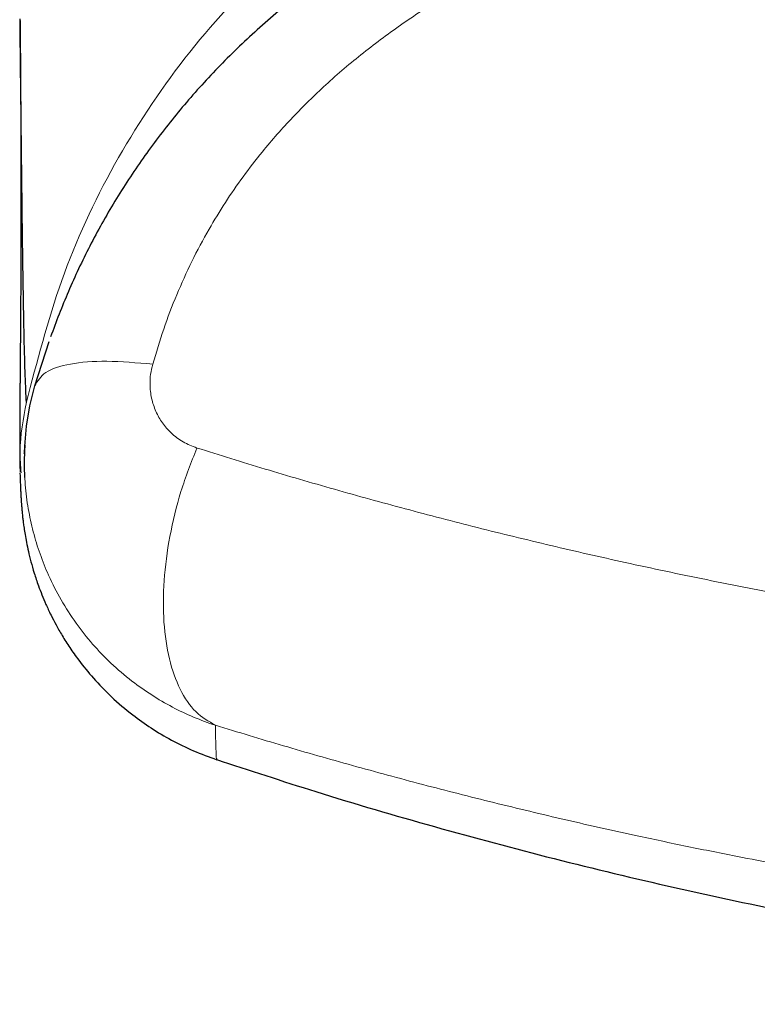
# Model space of a CAD drawing. Header units: millimetres. Extents: x 8 to 960, y 12 to 931.
# Tile 39 of 175: x 554.73 to 558.17, y 440.37 to 444.95. Entities that reach past the tile are written whole.
import ezdxf

# ---------------------------------------------------------------- set-up
doc = ezdxf.new("R2010")
doc.units = ezdxf.units.MM

msp = doc.modelspace()

# ---------------------------------------------------------------- linework, layer by layer
at = {"color": 7, "linetype": 'Continuous', "lineweight": 30}
msp.add_line((554.8027, 443.2449), (554.8685, 443.4519), dxfattribs=at)
at = {"color": 7, "linetype": 'Continuous', "lineweight": 30, "flags": 128}
msp.add_lwpolyline([(554.7561, 442.8182), (554.7535, 442.8699), (554.7554, 442.9633), (554.7641, 443.0569), (554.7798, 443.1513), (554.8027, 443.2449), (554.8027, 443.2449), (554.8027, 443.2449)], dxfattribs=at)
at = {"color": 8, "linetype": 'Continuous', "lineweight": 0}
for points, knots in [([(562.6429, 446.9584), (562.3261, 446.9558), (561.6924, 446.9508), (560.7428, 446.8996), (559.7962, 446.8052), (558.858, 446.6482), (558.0532, 446.4326), (557.3868, 446.1789), (556.8527, 445.9167), (556.3499, 445.5985), (555.8904, 445.2197), (555.4896, 444.7788), (555.1608, 444.2824), (554.9109, 443.7404), (554.812, 443.3566), (554.7625, 443.1646)], [0, 0, 0, 0, 0.10003, 0.200056, 0.300173, 0.400239, 0.500131, 0.562636, 0.625145, 0.687668, 0.750125, 0.812616, 0.875055, 0.937489, 1, 1, 1, 1]), ([(562.6429, 446.1536), (562.4732, 446.1529), (562.1337, 446.1516), (561.6244, 446.1396), (561.1154, 446.1184), (560.6623, 446.0891), (560.2656, 446.0545), (559.925, 446.0178), (559.5848, 445.9734), (559.2455, 445.9204), (558.9072, 445.8575), (558.5752, 445.7848), (558.2499, 445.7017), (557.9667, 445.6172), (557.721, 445.5338), (557.5121, 445.4552), (557.3058, 445.3692), (557.1027, 445.2752), (556.9037, 445.1724), (556.7078, 445.059), (556.5162, 444.9341), (556.3307, 444.7968), (556.1586, 444.6508), (556.0014, 444.4967), (555.8743, 444.3526), (555.7711, 444.219), (555.6883, 444.0989), (555.6078, 443.9674), (555.5317, 443.8243), (555.4615, 443.6686), (555.4003, 443.509), (555.3675, 443.4001), (555.3511, 443.3456)], [0, 0, 0, 0, 0.060652, 0.121304, 0.182146, 0.242987, 0.283975, 0.324968, 0.365955, 0.407177, 0.448407, 0.489624, 0.529352, 0.569076, 0.595769, 0.622468, 0.649157, 0.675862, 0.70258, 0.729277, 0.756752, 0.784251, 0.811707, 0.837412, 0.863114, 0.880735, 0.898371, 0.915991, 0.93682, 0.95765, 0.978824, 1, 1, 1, 1]), ([(555.3511, 443.3456), (555.3474, 443.33), (555.3399, 443.2987), (555.3372, 443.2448), (555.3441, 443.1859), (555.3642, 443.1251), (555.3953, 443.0707), (555.4376, 443.0222), (555.4909, 442.9812), (555.5348, 442.964), (555.5567, 442.9554)], [0, 0, 0, 0, 0.090789, 0.181622, 0.312864, 0.44422, 0.57512, 0.70605, 0.85306, 1, 1, 1, 1]), ([(554.7633, 443.1684), (554.7487, 443.092), (554.7277, 442.983), (554.7359, 442.8728), (554.7383, 442.8398)], [0, 0, 0, 0, 0.7005151, 1, 1, 1, 1]), ([(555.5567, 442.9554), (555.6622, 442.9226), (555.8731, 442.857), (556.1969, 442.7627), (556.5266, 442.6716), (556.8624, 442.5843), (557.2041, 442.5009), (557.5595, 442.4198), (557.9287, 442.3417), (558.3121, 442.2672), (558.7003, 442.1985), (559.0926, 442.1357), (559.4829, 442.0801), (559.8705, 442.0314), (560.255, 441.9895), (560.642, 441.9536), (560.9887, 441.9272), (561.2942, 441.9082), (561.6019, 441.8925), (561.9545, 441.8794), (562.352, 441.8712), (562.7497, 441.8697), (563.1346, 441.8746), (563.5064, 441.8853), (563.8647, 441.901), (564.2239, 441.9221), (564.5836, 441.9488), (564.9435, 441.981), (565.2719, 442.0154), (565.5692, 442.0505), (565.8324, 442.0847), (566.0904, 442.1211), (566.3718, 442.1639), (566.6795, 442.2147), (567.0123, 442.2746), (567.3431, 442.3391), (567.6718, 442.408), (567.9979, 442.4813), (568.3212, 442.5589), (568.6414, 442.6405), (568.9584, 442.7261), (569.2445, 442.8078), (569.5013, 442.8843), (569.6532, 442.9317), (569.7291, 442.9554)], [0, 0, 0, 0, 0.025242, 0.050489, 0.075731, 0.101117, 0.126509, 0.151894, 0.179197, 0.206521, 0.233852, 0.261175, 0.288477, 0.314553, 0.340642, 0.366731, 0.392807, 0.410384, 0.427962, 0.454327, 0.480706, 0.507086, 0.533451, 0.5573, 0.581153, 0.605002, 0.62923, 0.653463, 0.677691, 0.695954, 0.714217, 0.731746, 0.749274, 0.772748, 0.796227, 0.819701, 0.843514, 0.867332, 0.891145, 0.915298, 0.939456, 0.96361, 0.981805, 1, 1, 1, 1]), ([(555.6434, 441.6648), (555.6434, 441.6648), (555.609, 441.6761), (555.5408, 441.7016), (555.4414, 441.7487), (555.3454, 441.8047), (555.2492, 441.8725), (555.1568, 441.9515), (555.0698, 442.042), (554.992, 442.1401), (554.9231, 442.2472), (554.8678, 442.3554), (554.8252, 442.462), (554.7933, 442.5657), (554.7706, 442.6732), (554.7586, 442.758), (554.7566, 442.8066), (554.7561, 442.8182)], [0, 0, 0, 0, 0.000038, 0.070178, 0.140806, 0.212973, 0.28567, 0.36898, 0.448758, 0.529254, 0.612055, 0.695664, 0.764913, 0.834636, 0.905858, 0.977601, 1, 1, 1, 1]), ([(555.643, 441.6649), (555.6442, 441.6112), (555.6465, 441.5038), (555.6488, 441.5077), (555.6499, 441.5096)], [0, 0, 0, 0, 0.500037, 1, 1, 1, 1]), ([(569.6425, 441.6649), (569.533, 441.6315), (569.3138, 441.5648), (568.9774, 441.4692), (568.6358, 441.3773), (568.2999, 441.2925), (567.9709, 441.2146), (567.6494, 441.1431), (567.3225, 441.0753), (566.9906, 441.0113), (566.6538, 440.9514), (566.3417, 440.9006), (566.0555, 440.8577), (565.7984, 440.822), (565.5424, 440.7894), (565.2589, 440.7563), (564.9449, 440.7237), (564.6002, 440.6929), (564.2523, 440.6669), (563.9014, 440.6459), (563.5478, 440.6299), (563.1918, 440.6191), (562.8335, 440.6136), (562.4733, 440.6134), (562.1428, 440.6182), (561.8423, 440.6266), (561.527, 440.6389), (561.1678, 440.658), (560.7654, 440.6863), (560.3648, 440.7211), (559.9668, 440.7625), (559.5777, 440.8096), (559.1978, 440.8619), (558.827, 440.9189), (558.4598, 440.9813), (558.1361, 441.0415), (557.8547, 441.0976), (557.58, 441.1554), (557.2742, 441.2239), (556.9389, 441.3041), (556.6076, 441.3885), (556.281, 441.4769), (555.9586, 441.5688), (555.7483, 441.6328), (555.6432, 441.6649)], [0, 0, 0, 0, 0.026337, 0.052685, 0.079032, 0.105369, 0.129122, 0.152879, 0.176632, 0.200705, 0.224783, 0.248856, 0.266992, 0.285128, 0.302738, 0.320348, 0.343928, 0.367513, 0.391094, 0.415018, 0.438947, 0.462872, 0.48715, 0.511433, 0.535711, 0.554007, 0.572303, 0.599659, 0.627037, 0.654422, 0.6818, 0.709156, 0.735259, 0.761375, 0.787491, 0.813594, 0.831175, 0.848755, 0.873892, 0.899034, 0.924171, 0.949445, 0.974725, 1, 1, 1, 1])]:
    msp.add_open_spline(points, degree=3, knots=knots, dxfattribs=at)
at = {"color": 7, "linetype": 'Continuous', "lineweight": 30}
for points, knots in [([(556.736, 445.5281), (556.7167, 445.5178), (556.6535, 445.4841), (556.5495, 445.4236), (556.425, 445.3473), (556.3092, 445.2713), (556.1981, 445.1938), (556.092, 445.1149), (555.9872, 445.0317), (555.8868, 444.9466), (555.7906, 444.8595), (555.6986, 444.7706), (555.6111, 444.6802), (555.5284, 444.5885), (555.4503, 444.4956), (555.3762, 444.4012), (555.3056, 444.3046), (555.2383, 444.2055), (555.1744, 444.1042), (555.1143, 444.001), (555.058, 443.8961), (555.0059, 443.7904), (554.9583, 443.6843), (554.9147, 443.5786), (554.8887, 443.5075), (554.8758, 443.4722)], [0, 0, 0, 0, 0.023059, 0.075332, 0.126454, 0.176561, 0.220919, 0.26882, 0.3155, 0.361644, 0.407185, 0.452074, 0.496279, 0.539776, 0.582221, 0.624319, 0.666536, 0.70883, 0.75115, 0.793444, 0.835668, 0.877778, 0.918876, 0.959705, 1, 1, 1, 1]), ([(554.7634, 443.1684), (554.7614, 443.2059), (554.7574, 443.2809), (554.7525, 443.4632), (554.7482, 443.696), (554.7443, 443.9827), (554.7404, 444.3224), (554.7369, 444.6451), (554.7342, 444.8727), (554.7333, 444.9528)], [0, 0, 0, 0, 0.153913, 0.307883, 0.461665, 0.614992, 0.767966, 0.918323, 1, 1, 1, 1]), ([(554.7334, 444.9456), (554.7334, 444.9432), (554.7336, 444.9267), (554.7339, 444.8974), (554.7343, 444.8588), (554.7346, 444.8233), (554.7348, 444.791), (554.7351, 444.7618), (554.7353, 444.7355), (554.7355, 444.7122), (554.7356, 444.6917), (554.7357, 444.674), (554.7358, 444.6592), (554.7359, 444.6466), (554.736, 444.6353), (554.7361, 444.6187), (554.7362, 444.5954), (554.7364, 444.5651), (554.7366, 444.529), (554.7368, 444.488), (554.737, 444.4427), (554.7371, 444.3975), (554.7372, 444.358), (554.7373, 444.3245), (554.7374, 444.2971), (554.7375, 444.271), (554.7375, 444.2455), (554.7375, 444.2198), (554.7376, 444.1936), (554.7376, 444.1665), (554.7376, 444.1388), (554.7376, 444.111), (554.7376, 444.0842), (554.7376, 444.0605), (554.7376, 444.0399), (554.7375, 444.022), (554.7375, 444.0049), (554.7375, 443.9871), (554.7375, 443.9676), (554.7374, 443.9464), (554.7374, 443.9211), (554.7373, 443.8918), (554.7372, 443.859), (554.7371, 443.8253), (554.737, 443.7961), (554.7369, 443.7716), (554.7368, 443.7525), (554.7367, 443.7344), (554.7366, 443.7176), (554.7365, 443.7021), (554.7365, 443.688), (554.7364, 443.6747), (554.7363, 443.6624), (554.7363, 443.6505), (554.7362, 443.6388), (554.7361, 443.6266), (554.736, 443.611), (554.7359, 443.5919), (554.7357, 443.5692), (554.7356, 443.5459), (554.7354, 443.5225), (554.7352, 443.5), (554.7351, 443.4783), (554.7349, 443.4524), (554.7346, 443.4221), (554.7343, 443.3876), (554.7341, 443.3583), (554.7339, 443.3338), (554.7337, 443.3138), (554.7335, 443.2939), (554.7334, 443.2739), (554.7332, 443.2535), (554.733, 443.2325), (554.7328, 443.2106), (554.7326, 443.188), (554.7325, 443.1669), (554.7323, 443.1477), (554.7322, 443.1308), (554.7321, 443.1147), (554.7321, 443.101), (554.732, 443.0895), (554.7319, 443.0799), (554.7319, 443.0712), (554.7319, 443.0628), (554.7319, 443.0543), (554.7318, 443.0452), (554.7318, 443.0354), (554.7318, 443.0249), (554.7318, 443.0138), (554.7318, 443.0012), (554.7318, 442.9871), (554.7319, 442.9715), (554.7319, 442.955), (554.7321, 442.9378), (554.7322, 442.92), (554.7325, 442.9016), (554.7328, 442.8828), (554.7332, 442.8634), (554.7336, 442.8505), (554.7338, 442.844)], [0, 0, 0, 0, 0.002194, 0.014931, 0.026783, 0.037752, 0.047838, 0.056967, 0.065231, 0.072631, 0.079167, 0.084841, 0.089573, 0.093474, 0.096923, 0.100519, 0.109703, 0.119762, 0.130696, 0.146007, 0.161581, 0.177417, 0.193352, 0.203599, 0.213491, 0.223027, 0.232216, 0.241657, 0.251719, 0.261776, 0.272386, 0.283495, 0.294075, 0.303732, 0.311558, 0.318652, 0.32523, 0.332301, 0.340374, 0.349128, 0.358563, 0.372048, 0.386087, 0.400669, 0.415795, 0.424682, 0.433461, 0.441697, 0.449386, 0.456527, 0.463119, 0.469163, 0.475178, 0.480568, 0.48607, 0.49196, 0.498237, 0.508657, 0.519995, 0.532059, 0.543814, 0.555634, 0.566949, 0.577815, 0.596977, 0.615961, 0.635063, 0.646695, 0.658454, 0.67034, 0.682354, 0.694875, 0.707999, 0.721943, 0.736706, 0.752287, 0.763891, 0.775854, 0.787229, 0.797671, 0.805221, 0.812195, 0.818594, 0.824418, 0.830796, 0.837597, 0.844972, 0.852922, 0.861446, 0.870543, 0.882217, 0.894706, 0.907904, 0.921779, 0.936331, 0.951279, 0.966875, 0.983116, 1, 1, 1, 1]), ([(554.7558, 442.9698), (554.7556, 442.9678), (554.7554, 442.9635), (554.755, 442.9576), (554.7547, 442.9522), (554.7543, 442.9475), (554.7541, 442.9434), (554.7538, 442.9399), (554.7536, 442.937), (554.7534, 442.9341), (554.7532, 442.9316), (554.7531, 442.9303), (554.7531, 442.9303), (554.7533, 442.9316), (554.7536, 442.9344), (554.754, 442.9386), (554.7548, 442.9453), (554.756, 442.9545), (554.7569, 442.962), (554.7577, 442.9672), (554.7578, 442.9678)], [0, 0, 0, 0, 0.056398, 0.117194, 0.174516, 0.228363, 0.277868, 0.324023, 0.366828, 0.406284, 0.460665, 0.518143, 0.578799, 0.642633, 0.709646, 0.783456, 0.855445, 0.924801, 0.99153, 1, 1, 1, 1]), ([(554.733, 442.8395), (554.7331, 442.8362), (554.7333, 442.8282), (554.7337, 442.8163), (554.7342, 442.804), (554.7346, 442.7928), (554.735, 442.7825), (554.7354, 442.7732), (554.7358, 442.7644), (554.7362, 442.7562), (554.7366, 442.7486), (554.7369, 442.7419), (554.7373, 442.7359), (554.7376, 442.7306), (554.7378, 442.7261), (554.7381, 442.7221), (554.7383, 442.7182), (554.7386, 442.7138), (554.7389, 442.7087), (554.7395, 442.7006), (554.7404, 442.6882), (554.7418, 442.6705), (554.7438, 442.65), (554.7461, 442.6283), (554.7485, 442.6082), (554.7517, 442.5841), (554.7564, 442.5538), (554.7629, 442.5177), (554.7716, 442.4758), (554.7833, 442.428), (554.7985, 442.3745), (554.816, 442.3219), (554.8349, 442.2723), (554.8532, 442.2288), (554.8746, 442.1827), (554.9005, 442.1324), (554.9294, 442.0817), (554.9646, 442.026), (555.0119, 441.9592), (555.0752, 441.8814), (555.159, 441.7949), (555.2499, 441.7173), (555.3442, 441.6503), (555.4385, 441.5943), (555.5407, 441.5441), (555.6132, 441.5178), (555.65, 441.5045)], [0, 0, 0, 0, 0.028882, 0.068685, 0.106272, 0.141643, 0.174796, 0.205732, 0.23445, 0.263417, 0.289712, 0.313334, 0.334283, 0.352558, 0.368161, 0.380423, 0.391816, 0.403715, 0.416121, 0.429035, 0.459693, 0.492887, 0.528619, 0.566893, 0.597449, 0.627377, 0.65607, 0.683575, 0.709948, 0.735252, 0.75956, 0.782953, 0.798087, 0.812883, 0.827567, 0.838812, 0.850406, 0.862473, 0.875111, 0.892969, 0.91207, 0.932428, 0.948487, 0.965157, 0.98236, 1, 1, 1, 1]), ([(555.6456, 441.5064), (555.8003, 441.4555), (556.1376, 441.3446), (556.6629, 441.1908), (557.22, 441.0416), (557.7808, 440.9073), (558.3449, 440.7874), (558.912, 440.6823), (559.5006, 440.5889), (560.1107, 440.5092), (560.7418, 440.4452), (561.3746, 440.3994), (562.0084, 440.372), (562.6235, 440.3631), (563.2194, 440.3709), (563.7957, 440.3936), (564.3712, 440.4314), (564.9455, 440.4843), (565.5182, 440.5523), (566.089, 440.6352), (566.6763, 440.7362), (567.2796, 440.857), (567.8978, 440.9992), (568.5116, 441.1593), (569.0927, 441.327), (569.4664, 441.4495), (569.6391, 441.5061)], [0, 0, 0, 0, 0.034319, 0.074807, 0.1153, 0.155796, 0.196295, 0.236794, 0.277294, 0.321842, 0.36639, 0.410937, 0.455483, 0.50003, 0.540526, 0.581023, 0.621521, 0.662019, 0.702518, 0.743017, 0.783517, 0.828066, 0.872612, 0.917156, 0.961693, 1, 1, 1, 1])]:
    msp.add_open_spline(points, degree=3, knots=knots, dxfattribs=at)
at = {"color": 8, "linetype": 'Continuous', "lineweight": 0}
for points in [[(555.3511, 443.3456), (555.2772, 443.3521), (555.1294, 443.365), (554.9606, 443.3499), (554.8405, 443.3119), (554.8153, 443.2673), (554.8027, 443.2449)], [(555.6434, 441.6648), (555.6116, 441.6829), (555.5478, 441.7192), (555.4755, 441.8273), (555.4248, 441.969), (555.3994, 442.1416), (555.4001, 442.3361), (555.4274, 442.5433), (555.4782, 442.7548), (555.5305, 442.8886), (555.5567, 442.9554)]]:
    msp.add_open_spline(points, degree=3, dxfattribs=at)

doc.saveas('drawing.dxf')
